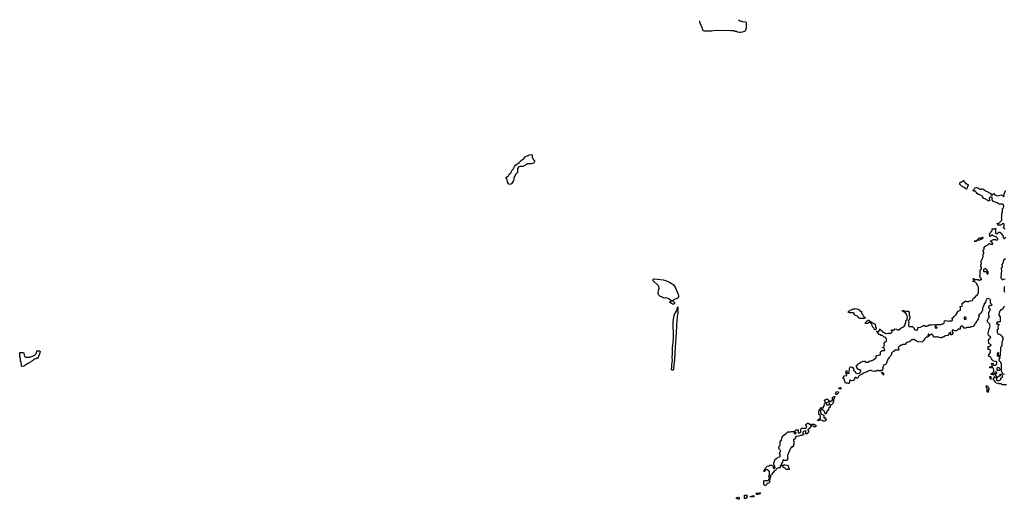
# Model space of a CAD drawing. Header units: inches. Extents: x 2808529 to 2951249, y 860290 to 1033701.
# Tile 38 of 153: x 2808529 to 2832950, y 1019128 to 1031020. Entities that reach past the tile are written whole.
import ezdxf

# ---------------------------------------------------------------- set-up
doc = ezdxf.new("R2010")
doc.units = ezdxf.units.IN
doc.header["$MEASUREMENT"] = 0
for name, color, linetype in [('C8002', 7, 'Continuous'), ('C8021', 7, 'Continuous'), ('C8022', 7, 'Continuous'), ('C8023', 7, 'Continuous'), ('C8032', 7, 'Continuous')]:
    doc.layers.add(name, color=color, linetype=linetype)

msp = doc.modelspace()

# ---------------------------------------------------------------- linework, layer by layer
at = {"layer": 'C8002', "color": 6}
msp.add_lwpolyline([(2808590, 1022423), (2808570, 1022430), (2808565, 1022545), (2808550, 1022554), (2808545, 1022645), (2808530, 1022654), (2808529, 1022770), (2808623, 1022770), (2808630, 1022752), (2808638, 1022698), (2808651, 1022671), (2808661, 1022661), (2808693, 1022653), (2808787, 1022653), (2808802, 1022658), (2808810, 1022670), (2808847, 1022673), (2808862, 1022678), (2808867, 1022690), (2808901, 1022699), (2808910, 1022721), (2808939, 1022741), (2808947, 1022753), (2808950, 1022811), (2809030, 1022810), (2809033, 1022790), (2809030, 1022755), (2809019, 1022741), (2809010, 1022701), (2808998, 1022682), (2808990, 1022630), (2808956, 1022624), (2808931, 1022610), (2808896, 1022604), (2808872, 1022588), (2808856, 1022570), (2808839, 1022561), (2808831, 1022550), (2808813, 1022547), (2808793, 1022530), (2808776, 1022524), (2808765, 1022510), (2808752, 1022508), (2808731, 1022490), (2808713, 1022487), (2808691, 1022470), (2808675, 1022465), (2808670, 1022454), (2808639, 1022441), (2808630, 1022430)], close=True, dxfattribs=at)
at = {"layer": 'C8021', "color": 6}
msp.add_lwpolyline([(2827419, 1020000), (2827414, 1019990), (2827418, 1019978), (2827433, 1019973), (2827467, 1019973), (2827482, 1019978), (2827490, 1019994), (2827502, 1019982), (2827571, 1019971), (2827591, 1019951), (2827603, 1019903), (2827611, 1019890), (2827611, 1019870), (2827550, 1019868), (2827535, 1019875), (2827526, 1019890), (2827486, 1019910), (2827467, 1019927), (2827462, 1019942), (2827430, 1019946), (2827422, 1019962), (2827410, 1019966), (2827398, 1019962), (2827394, 1019950), (2827394, 1019910), (2827350, 1019908), (2827298, 1019882), (2827282, 1019850), (2827238, 1019822), (2827210, 1019784), (2827174, 1019746), (2827170, 1019728), (2827154, 1019726), (2827150, 1019666), (2827138, 1019662), (2827133, 1019647), (2827130, 1019546), (2827118, 1019542), (2827110, 1019528), (2827058, 1019522), (2827050, 1019486), (2827038, 1019482), (2827030, 1019468), (2827010, 1019466), (2827002, 1019482), (2826988, 1019488), (2826989, 1019590), (2827010, 1019594), (2827088, 1019592), (2827102, 1019598), (2827110, 1019634), (2827122, 1019638), (2827126, 1019650), (2827126, 1019670), (2827122, 1019682), (2827110, 1019686), (2827106, 1019710), (2827122, 1019718), (2827128, 1019732), (2827129, 1019809), (2827106, 1019830), (2827102, 1019842), (2827086, 1019850), (2827082, 1019862), (2827050, 1019866), (2827038, 1019862), (2827030, 1019846), (2827018, 1019842), (2827010, 1019826), (2826998, 1019822), (2826990, 1019806), (2826990, 1019854), (2827002, 1019858), (2827010, 1019874), (2827022, 1019878), (2827026, 1019910), (2827042, 1019918), (2827050, 1019934), (2827062, 1019938), (2827067, 1019953), (2827122, 1019958), (2827130, 1019974), (2827192, 1019972), (2827198, 1019958), (2827214, 1019950), (2827212, 1019930), (2827230, 1019894), (2827262, 1019898), (2827266, 1019914), (2827258, 1019950), (2827250, 1019966), (2827228, 1019988), (2827233, 1020000)], dxfattribs=at)
for points in [[(2826330, 1019128), (2826326, 1019146), (2826306, 1019150), (2826306, 1019170), (2826329, 1019171), (2826350, 1019178), (2826370, 1019174), (2826374, 1019170), (2826370, 1019129)], [(2826550, 1019148), (2826508, 1019150), (2826508, 1019232), (2826574, 1019234), (2826573, 1019227), (2826558, 1019222), (2826554, 1019210), (2826558, 1019198), (2826573, 1019193), (2826574, 1019170), (2826558, 1019162)], [(2826650, 1019186), (2826646, 1019190), (2826650, 1019194), (2826682, 1019198), (2826686, 1019210), (2826693, 1019213), (2826753, 1019213), (2826747, 1019207), (2826733, 1019207), (2826730, 1019189)], [(2826807, 1019247), (2826806, 1019290), (2826810, 1019292), (2826818, 1019278), (2826830, 1019274), (2826862, 1019278), (2826870, 1019294), (2826894, 1019290), (2826893, 1019267), (2826858, 1019262), (2826850, 1019248)]]:
    msp.add_lwpolyline(points, close=True, dxfattribs=at)
at = {"layer": 'C8022', "color": 6}
for points in [[(2820690, 1026937), (2820670, 1026940), (2820650, 1026951), (2820631, 1026989), (2820617, 1027057), (2820595, 1027090), (2820590, 1027111), (2820630, 1027133), (2820650, 1027151), (2820680, 1027200), (2820710, 1027227), (2820730, 1027259), (2820738, 1027282), (2820770, 1027317), (2820801, 1027379), (2820826, 1027410), (2820917, 1027483), (2820964, 1027530), (2821024, 1027570), (2821046, 1027590), (2821050, 1027610), (2821119, 1027641), (2821129, 1027650), (2821146, 1027654), (2821165, 1027670), (2821210, 1027674), (2821250, 1027670), (2821243, 1027650), (2821242, 1027622), (2821254, 1027574), (2821279, 1027539), (2821294, 1027530), (2821301, 1027510), (2821290, 1027481), (2821270, 1027466), (2821214, 1027450), (2821130, 1027450), (2821114, 1027446), (2821101, 1027430), (2821070, 1027410), (2821010, 1027382), (2820941, 1027379), (2820912, 1027370), (2820899, 1027361), (2820883, 1027337), (2820875, 1027310), (2820876, 1027230), (2820839, 1027201), (2820822, 1027178), (2820786, 1027090), (2820781, 1027050), (2820774, 1027030), (2820730, 1026950)], [(2824750, 1023966), (2824723, 1023970), (2824670, 1024001), (2824646, 1024010), (2824690, 1024045), (2824704, 1024050), (2824679, 1024059), (2824630, 1024100), (2824570, 1024120), (2824510, 1024118), (2824490, 1024123), (2824462, 1024142), (2824410, 1024164), (2824384, 1024190), (2824369, 1024210), (2824362, 1024230), (2824363, 1024257), (2824375, 1024290), (2824375, 1024310), (2824386, 1024354), (2824378, 1024410), (2824359, 1024439), (2824242, 1024542), (2824230, 1024570), (2824239, 1024581), (2824250, 1024590), (2824268, 1024592), (2824350, 1024590), (2824490, 1024570), (2824550, 1024552), (2824643, 1024510), (2824709, 1024470), (2824736, 1024450), (2824773, 1024410), (2824798, 1024370), (2824858, 1024210), (2824868, 1024170), (2824865, 1024150), (2824841, 1024119), (2824750, 1024070), (2824730, 1024053), (2824716, 1024050), (2824730, 1024046), (2824767, 1024010), (2824770, 1023987), (2824760, 1023970)], [(2824730, 1022332), (2824710, 1022334), (2824694, 1022354), (2824704, 1022410), (2824703, 1022470), (2824717, 1022570), (2824712, 1022650), (2824719, 1022730), (2824721, 1022890), (2824737, 1023010), (2824743, 1023150), (2824741, 1023310), (2824735, 1023370), (2824738, 1023510), (2824747, 1023590), (2824764, 1023690), (2824820, 1023790), (2824830, 1023823), (2824840, 1023820), (2824850, 1023804), (2824856, 1023750), (2824840, 1023650), (2824821, 1023450), (2824813, 1023230), (2824804, 1023170), (2824797, 1023010), (2824786, 1022910), (2824770, 1022590), (2824760, 1022530), (2824749, 1022370), (2824744, 1022350)], [(2824842, 1023822), (2824848, 1023830), (2824837, 1023837), (2824835, 1023850), (2824850, 1023903), (2824854, 1023874), (2824850, 1023828)], [(2829470, 1023609), (2829350, 1023609), (2829345, 1023625), (2829338, 1023630), (2829320, 1023660), (2829309, 1023669), (2829250, 1023689), (2829242, 1023702), (2829230, 1023709), (2829228, 1023728), (2829222, 1023742), (2829208, 1023748), (2829106, 1023750), (2829090, 1023766), (2829070, 1023766), (2829066, 1023770), (2829088, 1023772), (2829098, 1023790), (2829130, 1023818), (2829174, 1023834), (2829186, 1023834), (2829190, 1023854), (2829232, 1023852), (2829245, 1023855), (2829292, 1023850), (2829350, 1023822), (2829376, 1023796), (2829390, 1023791), (2829411, 1023770), (2829411, 1023751), (2829421, 1023721), (2829450, 1023691), (2829478, 1023638), (2829514, 1023630), (2829510, 1023626), (2829478, 1023622)], [(2829654, 1023514), (2829666, 1023514), (2829696, 1023496), (2829722, 1023490), (2829751, 1023470), (2829753, 1023413), (2829758, 1023398), (2829772, 1023392), (2829772, 1023350), (2829758, 1023342), (2829754, 1023326), (2829750, 1023326), (2829729, 1023330), (2829726, 1023366), (2829710, 1023368), (2829709, 1023389), (2829690, 1023398), (2829675, 1023430), (2829662, 1023482), (2829650, 1023486), (2829642, 1023502), (2829626, 1023510), (2829622, 1023522), (2829610, 1023526), (2829598, 1023522), (2829594, 1023510), (2829554, 1023490), (2829509, 1023490), (2829508, 1023510), (2829550, 1023554), (2829562, 1023558), (2829570, 1023574), (2829590, 1023572), (2829594, 1023554), (2829614, 1023550), (2829618, 1023538), (2829652, 1023530)], [(2829950, 1022208), (2829947, 1022227), (2829930, 1022229), (2829925, 1022245), (2829918, 1022250), (2829918, 1022258), (2829908, 1022270), (2829910, 1022274), (2829930, 1022274), (2829950, 1022254)], [(2828790, 1021726), (2828769, 1021729), (2828762, 1021750), (2828769, 1021770), (2828790, 1021796), (2828820, 1021800), (2828830, 1021794), (2828834, 1021774), (2828827, 1021750)], [(2828870, 1021855), (2828855, 1021870), (2828848, 1021890), (2828897, 1021897), (2828904, 1021890), (2828890, 1021865)], [(2828506, 1021250), (2828506, 1021270), (2828490, 1021286), (2828488, 1021308), (2828450, 1021346), (2828428, 1021348), (2828422, 1021362), (2828410, 1021366), (2828398, 1021362), (2828392, 1021330), (2828393, 1021273), (2828398, 1021258), (2828410, 1021254), (2828418, 1021238), (2828452, 1021232), (2828458, 1021218), (2828472, 1021212), (2828473, 1021153), (2828478, 1021138), (2828490, 1021134), (2828502, 1021138), (2828506, 1021150), (2828512, 1021152), (2828518, 1021118), (2828534, 1021110), (2828534, 1021090), (2828518, 1021082), (2828510, 1021068), (2828450, 1021069), (2828442, 1021082), (2828409, 1021089), (2828370, 1021089), (2828329, 1021070), (2828318, 1021090), (2828330, 1021102), (2828350, 1021112), (2828370, 1021114), (2828378, 1021122), (2828388, 1021150), (2828382, 1021222), (2828349, 1021229), (2828349, 1021330), (2828366, 1021334), (2828370, 1021354), (2828382, 1021358), (2828390, 1021394), (2828402, 1021398), (2828410, 1021414), (2828418, 1021398), (2828430, 1021394), (2828462, 1021398), (2828466, 1021430), (2828482, 1021438), (2828486, 1021450), (2828488, 1021492), (2828502, 1021498), (2828506, 1021510), (2828506, 1021550), (2828488, 1021568), (2828490, 1021592), (2828510, 1021594), (2828530, 1021612), (2828570, 1021612), (2828574, 1021594), (2828592, 1021590), (2828594, 1021574), (2828614, 1021570), (2828618, 1021558), (2828630, 1021554), (2828674, 1021574), (2828686, 1021574), (2828686, 1021650), (2828696, 1021664), (2828730, 1021678), (2828750, 1021674), (2828711, 1021590), (2828711, 1021549), (2828694, 1021506), (2828670, 1021478), (2828638, 1021462), (2828633, 1021407), (2828598, 1021402), (2828592, 1021348), (2828574, 1021330), (2828554, 1021326), (2828554, 1021314), (2828534, 1021270), (2828534, 1021250)], [(2828590, 1021546), (2828578, 1021542), (2828570, 1021526), (2828538, 1021522), (2828534, 1021510), (2828538, 1021478), (2828550, 1021474), (2828610, 1021474), (2828622, 1021478), (2828626, 1021490), (2828618, 1021498), (2828602, 1021542)], [(2827750, 1020806), (2827738, 1020802), (2827734, 1020790), (2827738, 1020758), (2827770, 1020754), (2827786, 1020770), (2827782, 1020782), (2827767, 1020787)]]:
    msp.add_lwpolyline(points, close=True, dxfattribs=at)
for points in [[(2830000, 1023143), (2829988, 1023148), (2829968, 1023150), (2829930, 1023186), (2829888, 1023190), (2829886, 1023206), (2829874, 1023206), (2829850, 1023218), (2829806, 1023270), (2829802, 1023282), (2829790, 1023286), (2829786, 1023294), (2829830, 1023292), (2829850, 1023312), (2829866, 1023314), (2829866, 1023350), (2829870, 1023352), (2829878, 1023338), (2829890, 1023334), (2829894, 1023314), (2829912, 1023310), (2829914, 1023294), (2829932, 1023290), (2829934, 1023274), (2829954, 1023270), (2829972, 1023252), (2829988, 1023252), (2830000, 1023244)], [(2830000, 1022468), (2829975, 1022464), (2829953, 1022447), (2829936, 1022410), (2829936, 1022370), (2829930, 1022346), (2829892, 1022308), (2829870, 1022326), (2829858, 1022322), (2829851, 1022309), (2829826, 1022310), (2829822, 1022322), (2829810, 1022326), (2829798, 1022322), (2829791, 1022309), (2829730, 1022306), (2829710, 1022298), (2829690, 1022308), (2829666, 1022310), (2829630, 1022326), (2829575, 1022305), (2829550, 1022289), (2829474, 1022266), (2829422, 1022230), (2829371, 1022209), (2829360, 1022200), (2829331, 1022170), (2829325, 1022150), (2829310, 1022129), (2829289, 1022129), (2829270, 1022146), (2829250, 1022146), (2829230, 1022106), (2829214, 1022090), (2829214, 1022070), (2829171, 1022069), (2829130, 1022086), (2829118, 1022082), (2829112, 1022068), (2829110, 1022026), (2829098, 1022022), (2829090, 1021988), (2829082, 1022002), (2829068, 1022008), (2829007, 1022007), (2829004, 1022030), (2828989, 1022071), (2828986, 1022106), (2828966, 1022110), (2828962, 1022122), (2828949, 1022130), (2828950, 1022152), (2828990, 1022192), (2829042, 1022198), (2829046, 1022210), (2829042, 1022222), (2829026, 1022230), (2829030, 1022314), (2829053, 1022313), (2829053, 1022307), (2829038, 1022302), (2829034, 1022290), (2829038, 1022278), (2829053, 1022273), (2829058, 1022258), (2829070, 1022254), (2829102, 1022258), (2829106, 1022270), (2829109, 1022369), (2829115, 1022385), (2829130, 1022402), (2829150, 1022414), (2829170, 1022414), (2829178, 1022398), (2829190, 1022394), (2829210, 1022374), (2829213, 1022333), (2829218, 1022318), (2829230, 1022314), (2829250, 1022294), (2829262, 1022262), (2829272, 1022252), (2829310, 1022251), (2829350, 1022258), (2829380, 1022280), (2829395, 1022310), (2829388, 1022328), (2829370, 1022329), (2829350, 1022348), (2829328, 1022350), (2829308, 1022370), (2829288, 1022410), (2829288, 1022450), (2829306, 1022454), (2829308, 1022470), (2829328, 1022490), (2829345, 1022495), (2829370, 1022511), (2829390, 1022531), (2829450, 1022551), (2829490, 1022551), (2829511, 1022531), (2829569, 1022531), (2829605, 1022555), (2829685, 1022575), (2829730, 1022611), (2829768, 1022632), (2829769, 1022670), (2829788, 1022690), (2829822, 1022698), (2829852, 1022712), (2829868, 1022712), (2829878, 1022730), (2829878, 1022770), (2829890, 1022794), (2829902, 1022798), (2829910, 1022814), (2829970, 1022814), (2829982, 1022818), (2829986, 1022830), (2829982, 1022862), (2829967, 1022867), (2829962, 1022882), (2829930, 1022886), (2829928, 1022890), (2829962, 1022898), (2829968, 1022930), (2829978, 1022942), (2829968, 1022972), (2829968, 1023010), (2829986, 1023014), (2829990, 1023032), (2830000, 1023034)], [(2827233, 1020000), (2827235, 1020005), (2827235, 1020030), (2827258, 1020090), (2827258, 1020098), (2827248, 1020110), (2827262, 1020118), (2827266, 1020130), (2827288, 1020132), (2827306, 1020150), (2827326, 1020154), (2827330, 1020172), (2827382, 1020178), (2827387, 1020193), (2827387, 1020247), (2827378, 1020270), (2827390, 1020314), (2827406, 1020330), (2827402, 1020342), (2827390, 1020346), (2827383, 1020363), (2827369, 1020370), (2827355, 1020410), (2827370, 1020452), (2827388, 1020470), (2827389, 1020550), (2827427, 1020593), (2827429, 1020650), (2827449, 1020671), (2827450, 1020692), (2827489, 1020730), (2827529, 1020751), (2827549, 1020771), (2827555, 1020785), (2827582, 1020798), (2827610, 1020805), (2827650, 1020802), (2827670, 1020811), (2827748, 1020812), (2827790, 1020854), (2827834, 1020850), (2827833, 1020793), (2827838, 1020778), (2827850, 1020774), (2827882, 1020778), (2827888, 1020792), (2827906, 1020794), (2827906, 1020870), (2827927, 1020893), (2828027, 1020893), (2828042, 1020898), (2828048, 1020930), (2828026, 1020950), (2828027, 1020967), (2828038, 1020990), (2828050, 1021002), (2828070, 1021012), (2828090, 1021014), (2828112, 1020992), (2828134, 1020990), (2828138, 1020978), (2828150, 1020974), (2828162, 1020978), (2828170, 1020991), (2828229, 1020991), (2828272, 1020970), (2828274, 1020930), (2828270, 1020926), (2828230, 1020928), (2828219, 1020939), (2828190, 1020949), (2828154, 1020946), (2828154, 1020934), (2828142, 1020910), (2828126, 1020894), (2828110, 1020888), (2828090, 1020866), (2828078, 1020862), (2828074, 1020850), (2828078, 1020838), (2828092, 1020832), (2828094, 1020810), (2828092, 1020790), (2828072, 1020768), (2828070, 1020749), (2828026, 1020750), (2828027, 1020807), (2828022, 1020822), (2828010, 1020826), (2827970, 1020808), (2827952, 1020790), (2827954, 1020754), (2827974, 1020750), (2827970, 1020729), (2827952, 1020728), (2827938, 1020722), (2827934, 1020710), (2827891, 1020709), (2827854, 1020690), (2827792, 1020688), (2827778, 1020682), (2827772, 1020668), (2827771, 1020650), (2827750, 1020618), (2827718, 1020602), (2827714, 1020590), (2827730, 1020574), (2827732, 1020528), (2827730, 1020486), (2827711, 1020449), (2827711, 1020430), (2827674, 1020426), (2827670, 1020406), (2827658, 1020402), (2827642, 1020370), (2827634, 1020366), (2827610, 1020309), (2827594, 1020286), (2827590, 1020246), (2827574, 1020230), (2827570, 1020106), (2827558, 1020102), (2827552, 1020088), (2827530, 1020086), (2827488, 1020088), (2827482, 1020102), (2827470, 1020106), (2827458, 1020102), (2827452, 1020048), (2827438, 1020042), (2827419, 1020000)]]:
    msp.add_lwpolyline(points, dxfattribs=at)
at = {"layer": 'C8023', "color": 6}
msp.add_lwpolyline([(2826359, 1031020), (2826359, 1031019), (2826395, 1030995), (2826452, 1030972), (2826530, 1030970), (2826550, 1030950), (2826550, 1030826), (2826530, 1030755), (2826505, 1030730), (2826477, 1030723), (2826458, 1030710), (2826410, 1030703), (2826370, 1030703), (2826330, 1030710), (2826305, 1030725), (2826269, 1030730), (2826242, 1030742), (2826170, 1030748), (2825850, 1030756), (2825733, 1030747), (2825690, 1030733), (2825510, 1030733), (2825490, 1030743), (2825470, 1030767), (2825462, 1030802), (2825430, 1030875), (2825418, 1030918), (2825410, 1030929), (2825399, 1030970), (2825401, 1030990), (2825402, 1030992)], dxfattribs=at)
at = {"layer": 'C8032', "color": 6}
for points in [[(2832010, 1026818), (2831990, 1026829), (2831981, 1026841), (2831958, 1026858), (2831926, 1026870), (2831922, 1026882), (2831886, 1026890), (2831882, 1026902), (2831870, 1026906), (2831862, 1026922), (2831846, 1026930), (2831850, 1026974), (2831867, 1026993), (2831890, 1026994), (2831906, 1027010), (2831926, 1027014), (2831930, 1027032), (2831950, 1027034), (2831958, 1026998), (2831970, 1026994), (2831974, 1026974), (2831992, 1026970), (2831994, 1026954), (2832032, 1026950), (2832034, 1026934), (2832054, 1026930), (2832054, 1026910), (2832042, 1026898), (2832032, 1026850), (2832022, 1026830)], [(2832210, 1025526), (2832206, 1025530), (2832249, 1025531), (2832262, 1025538), (2832266, 1025550), (2832288, 1025552), (2832289, 1025570), (2832308, 1025572), (2832310, 1025592), (2832346, 1025610), (2832406, 1025614), (2832408, 1025630), (2832414, 1025630), (2832412, 1025590), (2832391, 1025589), (2832372, 1025570), (2832351, 1025569), (2832332, 1025550), (2832292, 1025548), (2832278, 1025542), (2832270, 1025529)], [(2832490, 1024846), (2832458, 1024842), (2832452, 1024828), (2832438, 1024822), (2832434, 1024810), (2832438, 1024778), (2832493, 1024773), (2832514, 1024750), (2832518, 1024718), (2832530, 1024714), (2832542, 1024718), (2832546, 1024730), (2832546, 1024770), (2832542, 1024782), (2832527, 1024787), (2832526, 1024810)], [(2831990, 1023646), (2831958, 1023642), (2831954, 1023630), (2831958, 1023598), (2831990, 1023594), (2832002, 1023598), (2832006, 1023630)], [(2831250, 1023426), (2831238, 1023422), (2831234, 1023410), (2831238, 1023378), (2831270, 1023374), (2831282, 1023378), (2831286, 1023390), (2831267, 1023407), (2831262, 1023422)], [(2832790, 1022766), (2832774, 1022730), (2832774, 1022690), (2832790, 1022674), (2832802, 1022678), (2832806, 1022690), (2832806, 1022750), (2832802, 1022762)], [(2832750, 1022286), (2832718, 1022282), (2832714, 1022250), (2832718, 1022238), (2832730, 1022234), (2832742, 1022238), (2832747, 1022253), (2832762, 1022258), (2832766, 1022270)], [(2832790, 1022398), (2832770, 1022386), (2832762, 1022370), (2832762, 1022350), (2832770, 1022334), (2832830, 1022334), (2832842, 1022338), (2832846, 1022350), (2832842, 1022382), (2832810, 1022386)], [(2832630, 1022108), (2832606, 1022110), (2832602, 1022142), (2832588, 1022148), (2832587, 1022173), (2832610, 1022174), (2832614, 1022170), (2832614, 1022130), (2832618, 1022118), (2832633, 1022113)], [(2832530, 1021788), (2832527, 1021793), (2832526, 1021870), (2832522, 1021882), (2832506, 1021890), (2832510, 1021952), (2832518, 1021938), (2832534, 1021930), (2832538, 1021918), (2832550, 1021914), (2832570, 1021874), (2832570, 1021848), (2832551, 1021829), (2832550, 1021788)]]:
    msp.add_lwpolyline(points, close=True, dxfattribs=at)
for points in [[(2832970, 1025829), (2832947, 1025847), (2832928, 1025850), (2832928, 1025872), (2832947, 1025893), (2832947, 1025947), (2832942, 1025962), (2832930, 1025966), (2832898, 1025962), (2832894, 1025950), (2832878, 1025942), (2832870, 1025928), (2832790, 1025926), (2832786, 1025930), (2832782, 1025962), (2832768, 1025970), (2832807, 1025973), (2832822, 1025978), (2832830, 1025994), (2832842, 1025998), (2832850, 1026014), (2832862, 1026018), (2832870, 1026034), (2832882, 1026038), (2832887, 1026053), (2832887, 1026087), (2832878, 1026110), (2832888, 1026132), (2832889, 1026230), (2832902, 1026238), (2832907, 1026253), (2832909, 1026330), (2832929, 1026351), (2832935, 1026390), (2832929, 1026429), (2832920, 1026440), (2832910, 1026448), (2832826, 1026450), (2832770, 1026475), (2832749, 1026489), (2832686, 1026510), (2832646, 1026550), (2832646, 1026610), (2832642, 1026622), (2832630, 1026626), (2832598, 1026622), (2832593, 1026607), (2832578, 1026602), (2832574, 1026590), (2832584, 1026564), (2832594, 1026550), (2832574, 1026530), (2832550, 1026529), (2832540, 1026540), (2832486, 1026570), (2832482, 1026582), (2832446, 1026590), (2832410, 1026628), (2832408, 1026648), (2832396, 1026656), (2832329, 1026689), (2832310, 1026689), (2832266, 1026710), (2832266, 1026730), (2832247, 1026747), (2832242, 1026762), (2832230, 1026766), (2832190, 1026766), (2832182, 1026782), (2832166, 1026790), (2832202, 1026798), (2832208, 1026832), (2832227, 1026853), (2832250, 1026862), (2832270, 1026862), (2832294, 1026850), (2832312, 1026832), (2832334, 1026830), (2832338, 1026818), (2832350, 1026814), (2832370, 1026814), (2832382, 1026818), (2832386, 1026830), (2832410, 1026832), (2832414, 1026814), (2832426, 1026814), (2832470, 1026791), (2832480, 1026780), (2832542, 1026750), (2832552, 1026732), (2832594, 1026730), (2832598, 1026718), (2832612, 1026710), (2832618, 1026678), (2832630, 1026674), (2832662, 1026678), (2832666, 1026690), (2832690, 1026712), (2832718, 1026678), (2832770, 1026652), (2832810, 1026658), (2832878, 1026678), (2832904, 1026664), (2832930, 1026634), (2832942, 1026638), (2832946, 1026650), (2832946, 1026710), (2832990, 1026782)], [(2830000, 1023244), (2830010, 1023238), (2830030, 1023238), (2830066, 1023250), (2830091, 1023251), (2830110, 1023234), (2830122, 1023238), (2830130, 1023252), (2830162, 1023258), (2830166, 1023290), (2830162, 1023302), (2830149, 1023309), (2830150, 1023331), (2830174, 1023330), (2830178, 1023318), (2830190, 1023314), (2830202, 1023318), (2830206, 1023330), (2830226, 1023334), (2830226, 1023346), (2830231, 1023351), (2830274, 1023350), (2830293, 1023333), (2830346, 1023334), (2830348, 1023350), (2830368, 1023352), (2830382, 1023358), (2830386, 1023370), (2830402, 1023378), (2830406, 1023390), (2830442, 1023398), (2830446, 1023410), (2830466, 1023414), (2830470, 1023434), (2830482, 1023438), (2830487, 1023453), (2830490, 1023494), (2830502, 1023498), (2830507, 1023513), (2830509, 1023550), (2830530, 1023574), (2830542, 1023578), (2830547, 1023593), (2830543, 1023603), (2830545, 1023650), (2830543, 1023663), (2830530, 1023686), (2830526, 1023726), (2830510, 1023728), (2830508, 1023748), (2830490, 1023749), (2830483, 1023763), (2830426, 1023790), (2830426, 1023810), (2830454, 1023810), (2830464, 1023804), (2830511, 1023791), (2830570, 1023794), (2830590, 1023774), (2830591, 1023691), (2830603, 1023650), (2830603, 1023630), (2830590, 1023568), (2830574, 1023566), (2830572, 1023550), (2830572, 1023530), (2830582, 1023510), (2830582, 1023490), (2830574, 1023470), (2830574, 1023430), (2830578, 1023418), (2830593, 1023413), (2830674, 1023410), (2830694, 1023390), (2830698, 1023378), (2830714, 1023370), (2830718, 1023338), (2830752, 1023332), (2830758, 1023318), (2830770, 1023314), (2830790, 1023334), (2830802, 1023338), (2830806, 1023350), (2830806, 1023390), (2830882, 1023398), (2830886, 1023410), (2830922, 1023418), (2830926, 1023430), (2830950, 1023442), (2830973, 1023433), (2830990, 1023432), (2831010, 1023414), (2831026, 1023430), (2831050, 1023431), (2831090, 1023451), (2831150, 1023451), (2831210, 1023462), (2831230, 1023454), (2831250, 1023454), (2831276, 1023464), (2831350, 1023461), (2831375, 1023465), (2831391, 1023471), (2831410, 1023471), (2831449, 1023491), (2831456, 1023504), (2831470, 1023550), (2831490, 1023558), (2831570, 1023545), (2831591, 1023551), (2831650, 1023554), (2831666, 1023570), (2831662, 1023602), (2831650, 1023606), (2831650, 1023612), (2831666, 1023614), (2831668, 1023630), (2831686, 1023634), (2831688, 1023650), (2831706, 1023654), (2831708, 1023670), (2831726, 1023674), (2831730, 1023692), (2831746, 1023694), (2831748, 1023710), (2831767, 1023713), (2831767, 1023727), (2831788, 1023770), (2831808, 1023790), (2831862, 1023818), (2831867, 1023833), (2831867, 1023887), (2831862, 1023902), (2831849, 1023910), (2831902, 1023918), (2831906, 1023930), (2831906, 1023990), (2831927, 1023993), (2831929, 1024010), (2831949, 1024011), (2831962, 1024018), (2831966, 1024030), (2831990, 1024051), (2832013, 1024033), (2832067, 1024033), (2832082, 1024038), (2832090, 1024051), (2832162, 1024058), (2832170, 1024094), (2832182, 1024098), (2832190, 1024114), (2832202, 1024118), (2832206, 1024130), (2832226, 1024134), (2832230, 1024154), (2832242, 1024158), (2832246, 1024170), (2832282, 1024198), (2832307, 1024253), (2832313, 1024287), (2832309, 1024389), (2832305, 1024405), (2832290, 1024422), (2832262, 1024482), (2832248, 1024490), (2832246, 1024506), (2832226, 1024510), (2832222, 1024522), (2832210, 1024526), (2832170, 1024526), (2832169, 1024530), (2832170, 1024534), (2832202, 1024538), (2832206, 1024550), (2832202, 1024562), (2832188, 1024568), (2832190, 1024614), (2832198, 1024598), (2832214, 1024590), (2832218, 1024578), (2832230, 1024574), (2832310, 1024574), (2832318, 1024558), (2832330, 1024554), (2832342, 1024558), (2832350, 1024574), (2832382, 1024578), (2832386, 1024590), (2832382, 1024602), (2832367, 1024607), (2832362, 1024622), (2832348, 1024628), (2832342, 1024670), (2832348, 1024690), (2832348, 1024808), (2832354, 1024814), (2832366, 1024814), (2832370, 1024834), (2832382, 1024838), (2832386, 1024850), (2832382, 1024882), (2832370, 1024886), (2832368, 1024892), (2832369, 1024950), (2832386, 1024970), (2832378, 1024990), (2832378, 1025030), (2832389, 1025070), (2832409, 1025091), (2832410, 1025112), (2832428, 1025132), (2832429, 1025211), (2832446, 1025230), (2832442, 1025262), (2832429, 1025270), (2832429, 1025309), (2832448, 1025330), (2832449, 1025370), (2832470, 1025398), (2832542, 1025438), (2832546, 1025450), (2832562, 1025458), (2832570, 1025474), (2832590, 1025474), (2832598, 1025458), (2832610, 1025454), (2832650, 1025454), (2832662, 1025458), (2832666, 1025470), (2832662, 1025482), (2832647, 1025487), (2832642, 1025502), (2832627, 1025507), (2832622, 1025522), (2832606, 1025530), (2832610, 1025534), (2832642, 1025538), (2832646, 1025550), (2832662, 1025558), (2832670, 1025574), (2832732, 1025572), (2832738, 1025558), (2832750, 1025554), (2832782, 1025558), (2832786, 1025570), (2832786, 1025590), (2832768, 1025608), (2832766, 1025626), (2832754, 1025626), (2832668, 1025668), (2832650, 1025686), (2832638, 1025682), (2832632, 1025668), (2832618, 1025662), (2832610, 1025646), (2832587, 1025647), (2832586, 1025710), (2832602, 1025718), (2832606, 1025750), (2832622, 1025758), (2832630, 1025774), (2832642, 1025778), (2832647, 1025793), (2832650, 1025832), (2832710, 1025834), (2832722, 1025838), (2832730, 1025854), (2832734, 1025850), (2832734, 1025730), (2832738, 1025718), (2832770, 1025714), (2832782, 1025718), (2832787, 1025733), (2832802, 1025738), (2832810, 1025752), (2832850, 1025754), (2832854, 1025734), (2832872, 1025730), (2832874, 1025714), (2832890, 1025712), (2832898, 1025678), (2832910, 1025674), (2832918, 1025618), (2832932, 1025612), (2832938, 1025598), (2832950, 1025594), (2832986, 1025630)], [(2832982, 1025090), (2832938, 1025062), (2832919, 1025021), (2832910, 1024986), (2832891, 1024950), (2832896, 1024910), (2832891, 1024871), (2832886, 1024866), (2832874, 1024866), (2832872, 1024850), (2832882, 1024810), (2832862, 1024630), (2832874, 1024606), (2832874, 1024594), (2832894, 1024590), (2832898, 1024578), (2832910, 1024574), (2832922, 1024578), (2832926, 1024590), (2832968, 1024592)], [(2832958, 1024402), (2832944, 1024376), (2832944, 1024284), (2832954, 1024266)], [(2833007, 1021967), (2832890, 1021969), (2832882, 1021982), (2832867, 1021987), (2832806, 1021990), (2832802, 1022002), (2832746, 1022010), (2832742, 1022022), (2832730, 1022026), (2832727, 1022047), (2832709, 1022050), (2832708, 1022068), (2832702, 1022082), (2832686, 1022090), (2832686, 1022130), (2832702, 1022138), (2832707, 1022173), (2832713, 1022173), (2832718, 1022158), (2832733, 1022153), (2832738, 1022138), (2832754, 1022134), (2832754, 1022090), (2832758, 1022078), (2832770, 1022074), (2832830, 1022074), (2832842, 1022078), (2832847, 1022093), (2832862, 1022098), (2832867, 1022133), (2832882, 1022138), (2832887, 1022153), (2832902, 1022158), (2832906, 1022190), (2832902, 1022202), (2832887, 1022207), (2832882, 1022222), (2832850, 1022226), (2832838, 1022222), (2832834, 1022210), (2832838, 1022198), (2832853, 1022193), (2832853, 1022187), (2832818, 1022182), (2832814, 1022170), (2832798, 1022162), (2832790, 1022146), (2832766, 1022146), (2832762, 1022182), (2832747, 1022187), (2832742, 1022202), (2832727, 1022207), (2832722, 1022222), (2832707, 1022227), (2832702, 1022242), (2832690, 1022246), (2832678, 1022242), (2832674, 1022210), (2832670, 1022206), (2832662, 1022222), (2832630, 1022226), (2832626, 1022230), (2832630, 1022254), (2832662, 1022258), (2832668, 1022272), (2832682, 1022278), (2832687, 1022313), (2832686, 1022370), (2832666, 1022390), (2832662, 1022402), (2832650, 1022406), (2832638, 1022402), (2832630, 1022386), (2832590, 1022386), (2832590, 1022412), (2832642, 1022418), (2832646, 1022430), (2832646, 1022470), (2832642, 1022482), (2832627, 1022487), (2832630, 1022494), (2832670, 1022494), (2832674, 1022490), (2832678, 1022458), (2832690, 1022454), (2832730, 1022454), (2832742, 1022458), (2832747, 1022473), (2832762, 1022478), (2832766, 1022490), (2832766, 1022530), (2832750, 1022546), (2832686, 1022550), (2832655, 1022575), (2832648, 1022590), (2832629, 1022609), (2832622, 1022642), (2832607, 1022647), (2832602, 1022662), (2832570, 1022666), (2832566, 1022670), (2832562, 1022702), (2832548, 1022710), (2832550, 1022714), (2832582, 1022718), (2832586, 1022750), (2832602, 1022758), (2832606, 1022770), (2832606, 1022810), (2832587, 1022827), (2832582, 1022842), (2832550, 1022846), (2832546, 1022910), (2832550, 1022914), (2832582, 1022918), (2832590, 1022934), (2832610, 1022934), (2832626, 1022950), (2832622, 1022962), (2832569, 1022990), (2832569, 1023010), (2832557, 1023070), (2832578, 1023102), (2832608, 1023130), (2832608, 1023150), (2832606, 1023166), (2832590, 1023168), (2832561, 1023201), (2832549, 1023250), (2832569, 1023311), (2832574, 1023350), (2832598, 1023410), (2832589, 1023430), (2832587, 1023467), (2832533, 1023530), (2832530, 1023570), (2832557, 1023623), (2832586, 1023650), (2832582, 1023662), (2832570, 1023666), (2832567, 1023673), (2832567, 1023767), (2832570, 1023774), (2832582, 1023778), (2832588, 1023812), (2832602, 1023818), (2832606, 1023830), (2832602, 1023842), (2832590, 1023846), (2832582, 1023862), (2832568, 1023868), (2832568, 1023910), (2832582, 1023918), (2832586, 1023930), (2832642, 1023938), (2832646, 1023950), (2832642, 1023962), (2832627, 1023967), (2832622, 1023982), (2832608, 1023990), (2832606, 1024070), (2832588, 1024088), (2832550, 1024108), (2832518, 1024102), (2832491, 1024049), (2832490, 1024026), (2832473, 1024007), (2832472, 1023990), (2832454, 1023986), (2832451, 1023950), (2832431, 1023930), (2832431, 1023910), (2832421, 1023890), (2832411, 1023849), (2832411, 1023810), (2832392, 1023790), (2832392, 1023768), (2832378, 1023762), (2832373, 1023747), (2832358, 1023742), (2832353, 1023727), (2832338, 1023722), (2832334, 1023710), (2832314, 1023690), (2832318, 1023678), (2832331, 1023670), (2832322, 1023658), (2832311, 1023629), (2832311, 1023610), (2832299, 1023601), (2832275, 1023565), (2832270, 1023546), (2832252, 1023528), (2832250, 1023506), (2832238, 1023502), (2832230, 1023486), (2832218, 1023482), (2832210, 1023446), (2832198, 1023442), (2832194, 1023430), (2832191, 1023429), (2832174, 1023410), (2832133, 1023407), (2832118, 1023402), (2832114, 1023390), (2832109, 1023389), (2832013, 1023387), (2831994, 1023370), (2831950, 1023368), (2831942, 1023382), (2831930, 1023386), (2831926, 1023410), (2831910, 1023426), (2831878, 1023422), (2831872, 1023408), (2831858, 1023402), (2831854, 1023390), (2831854, 1023350), (2831810, 1023346), (2831793, 1023327), (2831778, 1023322), (2831770, 1023308), (2831710, 1023306), (2831702, 1023322), (2831690, 1023326), (2831658, 1023322), (2831654, 1023290), (2831658, 1023278), (2831673, 1023273), (2831674, 1023250), (2831672, 1023230), (2831658, 1023222), (2831654, 1023210), (2831630, 1023206), (2831626, 1023210), (2831626, 1023250), (2831622, 1023262), (2831610, 1023266), (2831598, 1023262), (2831593, 1023247), (2831578, 1023242), (2831574, 1023210), (2831558, 1023202), (2831554, 1023190), (2831478, 1023182), (2831472, 1023168), (2831458, 1023162), (2831454, 1023150), (2831413, 1023147), (2831390, 1023129), (2831370, 1023129), (2831330, 1023148), (2831289, 1023149), (2831270, 1023158), (2831250, 1023158), (2831230, 1023148), (2831206, 1023150), (2831202, 1023162), (2831188, 1023170), (2831186, 1023190), (2831150, 1023226), (2831138, 1023222), (2831132, 1023208), (2831098, 1023202), (2831094, 1023190), (2831086, 1023186), (2831082, 1023222), (2831070, 1023226), (2831058, 1023222), (2831054, 1023190), (2831058, 1023178), (2831074, 1023174), (2831074, 1023170), (2831058, 1023162), (2831050, 1023146), (2831010, 1023146), (2830974, 1023110), (2830974, 1023070), (2830938, 1023062), (2830934, 1023050), (2830918, 1023042), (2830910, 1023026), (2830810, 1023030), (2830800, 1023040), (2830769, 1023050), (2830762, 1023062), (2830750, 1023069), (2830710, 1023088), (2830690, 1023088), (2830670, 1023078), (2830650, 1023078), (2830631, 1023069), (2830622, 1023050), (2830592, 1023030), (2830554, 1023026), (2830541, 1023019), (2830518, 1023002), (2830490, 1022969), (2830432, 1022968), (2830418, 1022962), (2830414, 1022950), (2830391, 1022949), (2830351, 1022929), (2830330, 1022906), (2830318, 1022902), (2830314, 1022890), (2830330, 1022850), (2830318, 1022830), (2830307, 1022827), (2830286, 1022830), (2830270, 1022838), (2830250, 1022838), (2830231, 1022829), (2830210, 1022789), (2830191, 1022789), (2830180, 1022780), (2830151, 1022749), (2830150, 1022709), (2830131, 1022689), (2830122, 1022670), (2830093, 1022647), (2830061, 1022599), (2830030, 1022509), (2830010, 1022470), (2830000, 1022468)], [(2832954, 1023910), (2832938, 1023902), (2832930, 1023886), (2832918, 1023882), (2832910, 1023846), (2832898, 1023842), (2832890, 1023828), (2832858, 1023822), (2832854, 1023810), (2832833, 1023787), (2832832, 1023770), (2832812, 1023710), (2832813, 1023693), (2832851, 1023651), (2832845, 1023635), (2832851, 1023589), (2832850, 1023526), (2832790, 1023526), (2832773, 1023507), (2832758, 1023502), (2832754, 1023490), (2832758, 1023478), (2832770, 1023474), (2832810, 1023474), (2832814, 1023470), (2832810, 1023426), (2832798, 1023422), (2832793, 1023407), (2832794, 1023350), (2832778, 1023342), (2832773, 1023327), (2832773, 1023253), (2832804, 1023224), (2832830, 1023222), (2832850, 1023211), (2832891, 1023170), (2832911, 1023130), (2832911, 1023090), (2832892, 1023010), (2832891, 1022929), (2832878, 1022922), (2832870, 1022906), (2832858, 1022902), (2832854, 1022890), (2832851, 1022689), (2832818, 1022682), (2832814, 1022670), (2832818, 1022658), (2832850, 1022654), (2832854, 1022646), (2832838, 1022642), (2832830, 1022626), (2832818, 1022590), (2832818, 1022570), (2832830, 1022552), (2832845, 1022545), (2832871, 1022490), (2832874, 1022310), (2832894, 1022266), (2832894, 1022254), (2832914, 1022250), (2832918, 1022238), (2832954, 1022230)], [(2830000, 1023034), (2830022, 1023038), (2830026, 1023050), (2830026, 1023110), (2830022, 1023122), (2830010, 1023126), (2830002, 1023142), (2830000, 1023143)]]:
    msp.add_lwpolyline(points, dxfattribs=at)

doc.saveas('drawing.dxf')
